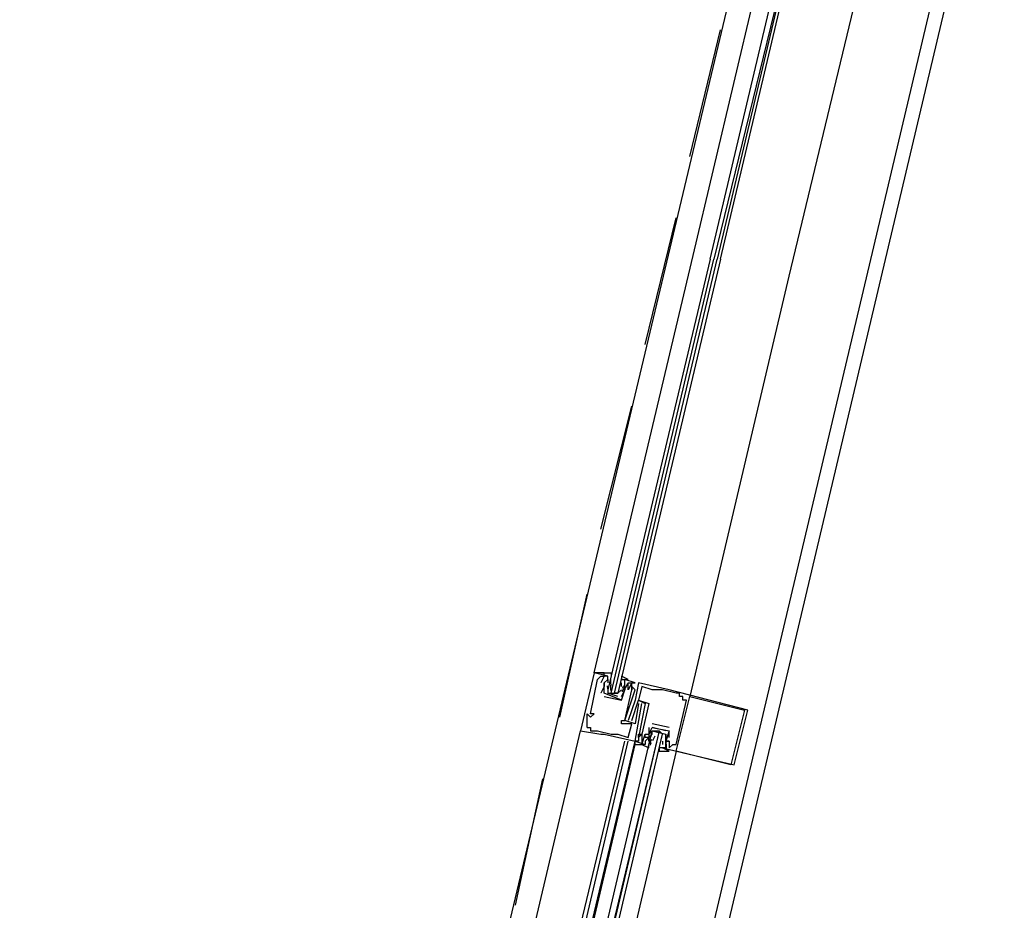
# Model space of a CAD drawing. Header units: feet. Extents: x -79 to 198, y -22 to 181.
# Tile 80 of 256: x 103.53 to 107.37, y 36.25 to 39.72. Entities that reach past the tile are written whole.
import ezdxf

# ---------------------------------------------------------------- set-up
doc = ezdxf.new("R2010")
doc.units = ezdxf.units.FT
doc.layers.add('A-LINEA', color=7, linetype='CONTINUOUS')

msp = doc.modelspace()

# ---------------------------------------------------------------- linework, layer by layer
at = {"layer": 'A-LINEA'}
for p, q in [((103.5333, 24.5111), (107.3733, 40.7511)), ((106.4933, 40.6178), (104.7733, 33.3911)), ((106.16, 38.8044), (106.5467, 40.4444)), ((107.24, 40.4311), (105.5333, 33.2178)), ((106.1467, 39.1911), (106.2667, 39.6844)), ((105.9733, 38.4578), (106.0933, 38.9511)), ((105.8, 37.7378), (105.92, 38.2178)), ((105.64, 37.0044), (105.7467, 37.4844)), ((105.8267, 37.1644), (105.7733, 37.1778)), ((105.7733, 37.1778), (105.7733, 37.1778)), ((105.7867, 37.1511), (105.7867, 37.1511)), ((105.8, 37.1644), (105.8, 37.1644)), ((105.8, 37.1378), (105.8, 37.1378)), ((105.8133, 37.1644), (105.8133, 37.1644)), ((105.8133, 37.1378), (105.8133, 37.1378)), ((105.8133, 37.1378), (105.8133, 37.1378)), ((105.8133, 37.1378), (105.8133, 37.1378)), ((105.8267, 37.1644), (105.8267, 37.1644)), ((105.8267, 37.1511), (105.8267, 37.1511)), ((105.8267, 37.1511), (105.8267, 37.1378)), ((105.8267, 37.1378), (105.8267, 37.1378)), ((105.8399, 37.128), (105.8388, 37.1398)), ((105.8392, 37.136), (105.839, 37.1543)), ((105.88, 37.1244), (105.88, 37.1378)), ((105.8933, 37.1511), (105.8933, 37.1511)), ((105.8933, 37.1378), (105.8933, 37.1378)), ((105.9036, 37.1337), (105.8952, 37.1175)), ((105.9067, 37.1378), (105.9067, 37.1378)), ((105.92, 37.1378), (105.92, 37.1378)), ((105.92, 37.1378), (105.92, 37.1378)), ((105.9333, 37.1378), (105.9333, 37.1378)), ((105.9467, 37.1378), (105.9467, 37.1378)), ((105.8133, 37.1244), (105.8, 37.0978)), ((105.8, 37.0978), (105.8, 37.0978)), ((105.8133, 37.1244), (105.8133, 37.1244)), ((105.8133, 37.1244), (105.8133, 37.1244)), ((105.8133, 37.0978), (105.8133, 37.0978)), ((105.8133, 37.0978), (105.8133, 37.0978)), ((105.8265, 37.1146), (105.8255, 37.1265)), ((105.8267, 37.1244), (105.8267, 37.1244)), ((105.8667, 37.0844), (105.8267, 37.0978)), ((105.8391, 37.1088), (105.8386, 37.1292)), ((105.84, 37.0978), (105.8533, 37.0978)), ((105.8667, 37.0978), (105.8667, 37.0978)), ((105.88, 37.1244), (105.88, 37.1244)), ((105.88, 37.1111), (105.88, 37.1111)), ((105.8914, 37.1216), (105.8817, 37.1036)), ((105.8885, 37.1267), (105.8823, 37.1165)), ((105.8885, 37.1134), (105.8823, 37.1032)), ((105.8933, 37.1244), (105.8933, 37.1244)), ((105.8933, 37.1111), (105.8933, 37.1111)), ((105.8933, 37.1111), (105.8933, 37.1111)), ((105.9067, 37.1111), (105.9067, 37.1111)), ((105.9067, 37.1111), (105.9067, 37.1111)), ((105.92, 37.1244), (105.92, 37.1244)), ((105.92, 37.1111), (105.92, 37.1111)), ((105.92, 37.1111), (105.92, 37.1111)), ((105.9333, 37.1111), (105.9333, 37.1111)), ((105.96, 37.1244), (105.96, 37.1244)), ((106, 37.1111), (106, 37.1111)), ((106.0133, 37.1111), (106.0133, 37.1111)), ((106.0267, 37.1111), (106.0267, 37.1111)), ((106.04, 37.1111), (106.04, 37.1111)), ((106.0667, 37.1111), (106.0667, 37.1111)), ((106.0933, 37.0978), (106.0933, 37.0978)), ((106.1067, 37.0978), (106.1067, 37.0978)), ((105.8133, 37.0844), (105.88, 37.0711)), ((105.8133, 37.0844), (105.8133, 37.0844)), ((105.88, 37.0844), (105.88, 37.0844)), ((105.88, 37.0844), (105.88, 37.0844)), ((105.88, 37.0711), (105.88, 37.0711)), ((105.88, 37.0711), (105.88, 37.0711)), ((105.9333, 37.0711), (105.9333, 37.0711)), ((105.9467, 37.0711), (105.9467, 37.0711)), ((105.9467, 37.0711), (105.9467, 37.0711)), ((105.9467, 37.0578), (105.9467, 37.0578)), ((105.96, 37.0578), (105.96, 37.0578)), ((105.9733, 37.0578), (105.9733, 37.0578)), ((105.9867, 37.0578), (105.9867, 37.0578)), ((106.1067, 37.0844), (106.1067, 37.0844)), ((106.12, 37.0844), (106.12, 37.0844)), ((106.12, 37.0711), (106.12, 37.0711)), ((106.1333, 37.0711), (106.1333, 37.0711)), ((106.1467, 37.0844), (106.1467, 37.0844)), ((105.7467, 37.0178), (105.7467, 37.0178)), ((105.76, 37.0178), (105.76, 37.0178)), ((105.7733, 37.0178), (105.7733, 37.0178)), ((106.36, 37.0311), (106.36, 37.0311)), ((106.3733, 37.0311), (106.3733, 37.0311)), ((105.76, 37.0044), (105.76, 37.0044)), ((105.88, 36.9911), (105.88, 36.9911)), ((105.8933, 36.9911), (105.8933, 36.9911)), ((105.8933, 36.9911), (105.8933, 36.9911)), ((105.9067, 36.9911), (105.9067, 36.9911)), ((105.92, 36.9911), (105.92, 36.9911)), ((104.9733, 33.7778), (105.72, 36.9511)), ((105.72, 36.9511), (105.72, 36.9511)), ((105.7467, 36.9644), (105.7467, 36.9644)), ((105.76, 36.9644), (105.76, 36.9644)), ((105.76, 36.9511), (105.76, 36.9511)), ((105.7867, 36.9511), (105.7867, 36.9511)), ((105.88, 36.9778), (105.88, 36.9778)), ((105.92, 36.9778), (105.92, 36.9778)), ((105.9333, 36.9778), (105.9333, 36.9778)), ((105.9867, 36.9644), (105.9867, 36.9378)), ((105.9867, 36.9644), (105.9867, 36.9644)), ((106.0667, 36.9644), (106, 36.9778)), ((106, 36.9778), (106, 36.9778)), ((106, 36.9644), (106, 36.9644)), ((106, 36.9644), (106, 36.9644)), ((106.0533, 36.9511), (106, 36.9644)), ((106.0267, 36.9511), (106.0267, 36.9511)), ((106.0667, 36.9644), (106.0667, 36.9644)), ((106.0667, 36.9511), (106.0667, 36.9511)), ((106.0667, 36.9244), (106.0667, 36.9511)), ((106.0667, 36.9511), (106.0667, 36.9511)), ((106.0667, 36.9511), (106.0667, 36.9511)), ((105.1333, 33.7378), (105.8933, 36.9111)), ((105.16, 33.7378), (105.9067, 36.9111)), ((105.1733, 33.7244), (105.9333, 36.9111)), ((105.8, 36.9378), (105.8, 36.9378)), ((105.8133, 36.9378), (105.8133, 36.9378)), ((105.84, 36.9378), (105.84, 36.9378)), ((105.8533, 36.9378), (105.8533, 36.9378)), ((105.8667, 36.9378), (105.8667, 36.9378)), ((105.9067, 36.9244), (105.9067, 36.9244)), ((105.9333, 36.8978), (105.9333, 36.9111)), ((105.9333, 36.9111), (105.9333, 36.9111)), ((105.9333, 36.9111), (105.9333, 36.9111)), ((105.9333, 36.8978), (105.9333, 36.9111)), ((105.9333, 36.8978), (105.9333, 36.9111)), ((105.9467, 36.9378), (105.9467, 36.9378)), ((105.9467, 36.9244), (105.9467, 36.9244)), ((105.9467, 36.9244), (105.9467, 36.9244)), ((105.9467, 36.9111), (105.9467, 36.9111)), ((105.96, 36.9378), (105.96, 36.9378)), ((105.96, 36.9378), (105.96, 36.9378)), ((105.96, 36.9111), (105.96, 36.9111)), ((105.9733, 36.9378), (105.9733, 36.9378)), ((105.9733, 36.9378), (105.9733, 36.9378)), ((105.9733, 36.9244), (105.9733, 36.9244)), ((105.9867, 36.9378), (105.9867, 36.9378)), ((105.9867, 36.9378), (105.9867, 36.9378)), ((105.9867, 36.9244), (105.9867, 36.9244)), ((105.9867, 36.9111), (105.9867, 36.9244)), ((105.9867, 36.9111), (105.9867, 36.9111)), ((105.9897, 36.9018), (105.9981, 36.9181)), ((105.9915, 36.9222), (105.9977, 36.9324)), ((105.9915, 36.8955), (105.9977, 36.9057)), ((106, 36.9378), (106, 36.9378)), ((106, 36.9244), (106, 36.9244)), ((106.002, 36.9139), (106.0116, 36.9319)), ((106.04, 36.9244), (106.04, 36.9244)), ((106.04, 36.9111), (106.04, 36.8978)), ((106.04, 36.9111), (106.04, 36.9111)), ((106.0533, 36.9111), (106.0533, 36.9111)), ((106.0533, 36.9111), (106.0533, 36.9111)), ((106.0535, 36.9209), (106.0545, 36.9091)), ((106.0542, 36.9268), (106.0548, 36.9063)), ((106.0667, 36.9244), (106.0667, 36.9244)), ((106.0667, 36.9111), (106.0667, 36.9111)), ((106.0667, 36.9111), (106.0667, 36.9111)), ((105.1867, 33.7244), (105.9333, 36.8978)), ((106.0933, 36.8711), (105.3467, 33.6844)), ((105.96, 36.8978), (105.96, 36.8978)), ((105.9733, 36.8978), (105.9733, 36.8978)), ((106.04, 36.8978), (106.04, 36.8978)), ((106.04, 36.8844), (106.04, 36.8844)), ((106.0533, 36.8978), (106.0533, 36.8978)), ((106.0533, 36.8844), (106.0533, 36.8844)), ((106.0535, 36.8943), (106.0545, 36.8824)), ((106.0541, 36.8996), (106.0544, 36.8813)), ((106.0667, 36.8844), (106.0667, 36.8844)), ((106.08, 36.8978), (106.08, 36.8978)), ((106.0933, 36.8978), (106.0933, 36.8978)), ((106.0933, 36.8711), (106.0933, 36.8711)), ((106.3067, 36.8178), (106.3067, 36.8178)), ((106.32, 36.8178), (106.32, 36.8178)), ((105.4667, 36.2711), (105.5733, 36.7644))]:
    msp.add_line(p, q, dxfattribs=at)
for points in [[(106.96, 40.4978), (106.5333, 38.7244), (106.1467, 37.0844)], [(106.2267, 38.7911), (106.6267, 40.4844), (106.6267, 40.4978), (106.64, 40.4844), (106.6533, 40.4844), (106.24, 38.7911)], [(106.2667, 38.7911), (106.6667, 40.4844), (106.6533, 40.4844), (106.2533, 38.7911)], [(105.8, 37.1778), (105.8133, 37.1778), (105.7733, 37.1778), (106.16, 38.8044)], [(106.2267, 38.7911), (105.8267, 37.1111), (105.8267, 37.0978), (105.84, 37.0978), (106.24, 38.7911)], [(106.2667, 38.7911), (105.8667, 37.0978), (105.8533, 37.0978), (106.2533, 38.7911)], [(105.7733, 37.1778), (105.72, 36.9511), (105.8, 36.9378), (105.8133, 36.9378), (105.9333, 36.9111), (105.96, 37.0578), (105.96, 37.0578)], [(105.8, 37.1778), (105.8133, 37.1778), (105.7733, 37.1778)], [(105.8, 37.1778), (105.8133, 37.1778), (105.7733, 37.1778)], [(105.8133, 37.0978), (105.8133, 37.1244), (105.8133, 37.1378), (105.8267, 37.1511), (105.8267, 37.1644), (105.8133, 37.1644), (105.8133, 37.1778), (105.84, 37.1778), (105.84, 37.1644)], [(105.7467, 36.9644), (105.7467, 37.0178), (105.76, 37.0044), (105.7733, 37.0178), (105.76, 37.0178), (105.7867, 37.1511), (105.8, 37.1644), (105.8133, 37.1644), (105.8, 37.1378)], [(105.88, 37.0711), (105.8133, 37.0978), (105.8133, 37.1378), (105.8133, 37.1244), (105.8133, 37.1378), (105.8267, 37.1511), (105.8267, 37.1511)], [(105.88, 37.0844), (105.8933, 37.1111), (105.8933, 37.1244), (105.8933, 37.1378), (105.8933, 37.1511), (105.9067, 37.1511), (105.88, 37.1644), (105.88, 37.1511), (105.8933, 37.1511)], [(105.9467, 37.0578), (105.9333, 36.9778), (105.8933, 36.9911), (105.9333, 37.1111), (105.92, 37.1244), (105.92, 37.1111), (105.92, 37.1378), (105.9333, 37.1378), (105.8933, 37.1511)], [(105.9067, 37.1111), (105.9067, 37.1378), (105.92, 37.1378), (105.9067, 37.1111)], [(106.0533, 36.8844), (106.04, 36.8844), (106.32, 36.8178), (106.3733, 37.0311), (106.0667, 37.1111), (105.9467, 37.1378), (105.9333, 37.0711), (105.9067, 36.9911)], [(105.7467, 36.9644), (105.76, 36.9644), (105.76, 36.9511), (105.7867, 36.9511), (105.84, 36.9378), (105.8533, 36.9378), (105.8667, 36.9378), (105.9067, 36.9244), (105.92, 36.9778), (105.88, 36.9778), (105.88, 36.9911), (105.8933, 36.9911), (105.92, 37.1111), (105.92, 37.1111)], [(105.8267, 37.1244), (105.8267, 37.0978), (105.8667, 37.0978), (105.88, 37.1111)], [(105.8933, 37.1244), (105.8933, 37.1111), (105.88, 37.0844)], [(105.88, 37.0711), (105.8933, 37.1111), (105.8933, 37.1111)], [(106.0667, 36.9111), (106.0667, 36.9111), (106.0667, 36.8844), (106.08, 36.8978), (106.0933, 36.8978), (106.1333, 37.0711), (106.12, 37.0711), (106.12, 37.0844), (106.1067, 37.0844), (106.1067, 37.0978), (106.0933, 37.0978), (106.04, 37.1111), (106.0267, 37.1111), (106.0133, 37.1111), (106, 37.1111), (105.96, 37.1244), (105.9467, 37.0711), (105.9867, 37.0578), (105.96, 36.9378), (105.96, 36.9378), (105.96, 36.9111), (105.96, 36.8978), (105.9733, 36.9378), (105.9733, 36.9378)], [(105.92, 36.9911), (105.9467, 37.0711), (105.9733, 37.0578), (105.9467, 36.9244), (105.9467, 36.9378), (105.96, 36.9378), (105.9467, 36.9244), (105.9467, 36.9111), (105.9333, 36.9111), (105.9733, 36.8978)], [(106.36, 37.0311), (106.3067, 36.8178), (106.0933, 36.8711), (106.1467, 37.0844), (106.36, 37.0311)], [(105.24, 33.7111), (106, 36.9511), (106.0133, 36.9511), (106.0267, 36.9511), (105.2533, 33.7111)], [(105.28, 33.6978), (106.04, 36.9378), (106.0267, 36.9511), (105.2667, 33.7111)], [(106, 36.9511), (105.9867, 36.9378), (105.9867, 36.9244), (105.9733, 36.9111), (105.9733, 36.8978), (105.96, 36.8978), (105.9867, 36.8844), (105.9867, 36.8978)], [(105.9867, 36.9244), (105.9733, 36.9244), (105.9733, 36.9378), (105.9867, 36.9378), (106, 36.9644), (106.0667, 36.9511), (106.0533, 36.9111)], [(105.9867, 36.9244), (106, 36.9378), (106, 36.9511), (106.0533, 36.9378), (106.0533, 36.9244), (106.0533, 36.9111)], [(106.04, 36.8844), (106.0267, 36.8844), (106.0267, 36.8711), (106.0533, 36.8711), (106.0667, 36.8711), (106.04, 36.8844), (106.0533, 36.8844), (106.0533, 36.8978), (106.0533, 36.9111), (106.0533, 36.9244), (106.0533, 36.9378)], [(106.0533, 36.9111), (106.0667, 36.9111), (106.0533, 36.9111), (106.0533, 36.8978)], [(105.9333, 36.8978), (105.96, 36.8978), (105.96, 36.8978)], [(105.9333, 36.8978), (105.96, 36.8978), (105.96, 36.8978)], [(105.9333, 36.8978), (105.96, 36.8978), (105.96, 36.8978)]]:
    msp.add_lwpolyline(points, dxfattribs=at)

doc.saveas('drawing.dxf')
